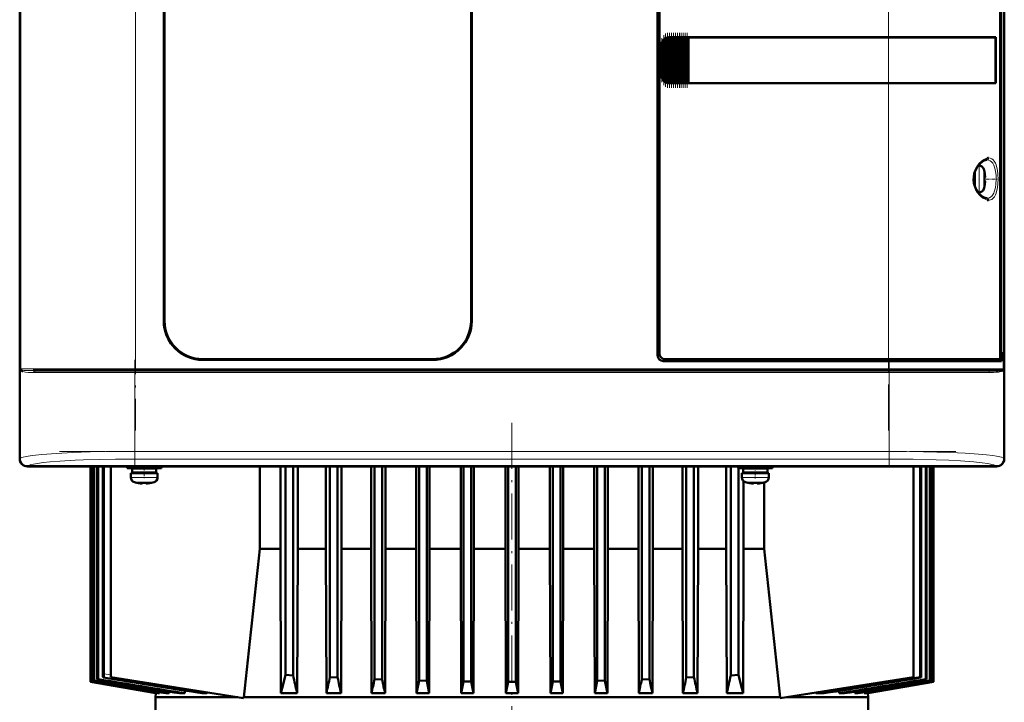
# Model space of a CAD drawing. Extents: x -1438 to 1837, y -1771 to 755.
# Tile 64 of 95: x -152 to 105, y 416 to 594. Entities that reach past the tile are written whole.
import ezdxf

# ---------------------------------------------------------------- set-up
doc = ezdxf.new("R2010")
doc.units = 0
doc.linetypes.add('DASHDOT', pattern=[18.5, 12, -3, 0.5, -3])

msp = doc.modelspace()

# ---------------------------------------------------------------- linework, layer by layer
at = {"color": 7, "lineweight": 50}
for p, q in [((-151.68, 687.28), (-151.68, 479.32)), ((105.26, 479.32), (105.26, 687.28)), ((-151.71, 587.5), (-151.71, 675.1)), ((105.29, 675.1), (105.29, 587.5)), ((14.79, 506.3), (14.79, 660.3)), ((15.29, 659.8), (15.29, 506.8)), ((104.25, 506.27), (104.25, 660.33)), ((104.37, 659.46), (104.37, 507.13)), ((-114.11, 515.3), (-114.11, 651.3)), ((-113.91, 651.3), (-113.91, 515.3)), ((-33.91, 515.3), (-33.91, 651.3)), ((-33.71, 651.3), (-33.71, 515.3)), ((16.3, 588.56), (16.46, 588.73)), ((16.67, 577.67), (16.67, 588.92)), ((16.81, 589), (16.97, 589.09)), ((17.18, 577.41), (17.18, 589.19)), ((17.32, 589.23), (17.48, 589.26)), ((17.69, 589.29), (17.83, 589.3)), ((17.69, 577.3), (17.69, 589.29)), ((17.86, 589.3), (17.8, 589.3)), ((17.86, 589.3), (17.83, 589.3)), ((17.86, 589.3), (17.99, 589.3)), ((18.2, 589.3), (17.99, 589.3)), ((18.2, 577.3), (18.2, 589.3)), ((18.34, 589.3), (18.2, 589.3)), ((18.34, 589.3), (18.42, 589.3)), ((18.42, 589.3), (18.5, 589.3)), ((18.71, 589.3), (18.5, 589.3)), ((18.71, 577.3), (18.71, 589.3)), ((18.85, 589.3), (18.71, 589.3)), ((18.85, 589.3), (18.93, 589.3)), ((18.93, 589.3), (19.01, 589.3)), ((19.22, 589.3), (19.01, 589.3)), ((19.22, 577.3), (19.22, 589.3)), ((19.36, 589.3), (19.22, 589.3)), ((19.36, 589.3), (19.44, 589.3)), ((19.44, 589.3), (19.52, 589.3)), ((19.73, 589.3), (19.52, 589.3)), ((19.73, 577.3), (19.73, 589.3)), ((19.87, 589.3), (19.73, 589.3)), ((19.87, 589.3), (19.95, 589.3)), ((19.95, 589.3), (20.03, 589.3)), ((20.24, 589.3), (20.03, 589.3)), ((20.24, 577.3), (20.24, 589.3)), ((20.38, 589.3), (20.24, 589.3)), ((20.38, 589.3), (20.46, 589.3)), ((20.46, 589.3), (20.54, 589.3)), ((20.75, 589.3), (20.54, 589.3)), ((20.75, 577.3), (20.75, 589.3)), ((20.89, 589.3), (20.75, 589.3)), ((20.89, 589.3), (20.97, 589.3)), ((20.97, 589.3), (21.05, 589.3)), ((21.26, 589.3), (21.05, 589.3)), ((21.26, 577.3), (21.26, 589.3)), ((21.4, 589.3), (21.26, 589.3)), ((21.4, 589.3), (21.48, 589.3)), ((21.48, 589.3), (21.56, 589.3)), ((21.77, 589.3), (21.56, 589.3)), ((21.77, 577.3), (21.77, 589.3)), ((21.91, 589.3), (21.77, 589.3)), ((21.91, 589.3), (21.99, 589.3)), ((21.99, 589.3), (22.07, 589.3)), ((22.28, 589.3), (22.07, 589.3)), ((22.28, 577.3), (22.28, 589.3)), ((22.42, 589.3), (22.28, 589.3)), ((22.42, 589.3), (22.49, 589.3)), ((22.49, 589.3), (22.58, 589.3)), ((22.75, 589.3), (22.58, 589.3)), ((22.75, 589.3), (22.75, 577.3)), ((22.79, 589.3), (22.75, 589.3)), ((22.79, 589.3), (75.08, 589.3)), ((22.82, 589.27), (22.79, 589.3)), ((22.82, 589.27), (75.08, 589.27)), ((22.82, 577.32), (22.82, 589.27)), ((22.82, 589.27), (75.08, 589.27)), ((103.06, 589.3), (75.08, 589.3)), ((76.83, 589.27), (75.13, 589.27)), ((77.76, 589.27), (77.17, 589.27)), ((77.83, 589.27), (77.76, 589.27)), ((80.81, 589.27), (80.74, 589.27)), ((86.59, 589.27), (80.81, 589.27)), ((103.06, 589.3), (102.75, 589.23)), ((103.01, 577.37), (103.01, 589.23)), ((103.06, 589.3), (103.06, 577.3)), ((-151.68, 587.5), (-151.71, 587.5)), ((-151.7, 583.1), (-151.7, 587.5)), ((15.79, 579.3), (15.79, 587.3)), ((16.16, 578.21), (16.16, 588.39)), ((105.29, 587.5), (105.26, 587.5)), ((105.29, 587.5), (105.29, 583.1)), ((-151.71, 491.5), (-151.71, 583.1)), ((-151.71, 583.1), (-151.68, 583.1)), ((105.26, 583.1), (105.29, 583.1)), ((105.29, 583.1), (105.29, 491.5)), ((16.46, 577.87), (16.3, 578.04)), ((16.97, 577.51), (16.81, 577.59)), ((17.48, 577.34), (17.32, 577.37)), ((17.83, 577.3), (17.69, 577.3)), ((17.86, 577.3), (17.8, 577.3)), ((17.83, 577.3), (17.86, 577.3)), ((17.86, 577.3), (17.99, 577.3)), ((18.2, 577.3), (17.99, 577.3)), ((18.34, 577.3), (18.2, 577.3)), ((18.34, 577.3), (18.42, 577.3)), ((18.42, 577.3), (18.5, 577.3)), ((18.71, 577.3), (18.5, 577.3)), ((18.85, 577.3), (18.71, 577.3)), ((18.85, 577.3), (18.93, 577.3)), ((18.93, 577.3), (19.01, 577.3)), ((19.22, 577.3), (19.01, 577.3)), ((19.36, 577.3), (19.22, 577.3)), ((19.36, 577.3), (19.44, 577.3)), ((19.44, 577.3), (19.52, 577.3)), ((19.73, 577.3), (19.52, 577.3)), ((19.87, 577.3), (19.73, 577.3)), ((19.87, 577.3), (19.95, 577.3)), ((19.95, 577.3), (20.03, 577.3)), ((20.24, 577.3), (20.03, 577.3)), ((20.38, 577.3), (20.24, 577.3)), ((20.38, 577.3), (20.46, 577.3)), ((20.46, 577.3), (20.54, 577.3)), ((20.75, 577.3), (20.54, 577.3)), ((20.89, 577.3), (20.75, 577.3)), ((20.89, 577.3), (20.97, 577.3)), ((20.97, 577.3), (21.05, 577.3)), ((21.26, 577.3), (21.05, 577.3)), ((21.4, 577.3), (21.26, 577.3)), ((21.4, 577.3), (21.48, 577.3)), ((21.48, 577.3), (21.56, 577.3)), ((21.77, 577.3), (21.56, 577.3)), ((21.91, 577.3), (21.77, 577.3)), ((21.91, 577.3), (21.99, 577.3)), ((21.99, 577.3), (22.07, 577.3)), ((22.28, 577.3), (22.07, 577.3)), ((22.42, 577.3), (22.28, 577.3)), ((22.42, 577.3), (22.49, 577.3)), ((22.49, 577.3), (22.58, 577.3)), ((22.75, 577.3), (22.58, 577.3)), ((22.75, 577.3), (22.79, 577.3)), ((22.79, 577.3), (22.82, 577.32)), ((75.08, 577.3), (22.79, 577.3)), ((22.82, 577.32), (75.08, 577.32)), ((103.06, 577.3), (75.08, 577.3)), ((77.58, 577.32), (77.76, 577.32)), ((80.51, 577.32), (80.81, 577.32)), ((80.81, 577.32), (81.54, 577.32)), ((83.7, 577.32), (86.59, 577.33)), ((86.59, 577.33), (86.91, 577.33)), ((103.06, 577.3), (102.75, 577.36)), ((98.48, 555.8), (98.69, 555.8)), ((97.46, 552.3), (97.46, 553.76)), ((97.56, 554.09), (97.56, 552.3)), ((100.09, 554.22), (100.1, 554.23)), ((100.24, 552.8), (100.09, 552.8)), ((97.46, 552.3), (97.46, 550.84)), ((97.56, 550.51), (97.56, 552.3)), ((100.24, 551.8), (100.09, 551.8)), ((100.1, 550.37), (100.09, 550.38)), ((98.69, 548.8), (98.48, 548.8)), ((104.25, 507.13), (104.37, 507.13)), ((104.57, 507.1), (104.25, 507.1)), ((104.37, 507.13), (104.57, 507.1)), ((104.57, 504.8), (104.57, 507.1)), ((-103.91, 505.3), (-43.91, 505.3)), ((-43.91, 505.1), (-103.91, 505.1)), ((75.08, 504.8), (16.29, 504.8)), ((16.79, 505.3), (75.08, 505.3)), ((104.01, 505.3), (75.08, 505.3)), ((75.08, 504.8), (104.57, 504.8)), ((104.01, 505.3), (104.26, 505.3)), ((104.09, 505.34), (104.26, 505.3)), ((104.26, 505.3), (104.26, 504.8)), ((-151.3, 502.32), (-151.32, 502.36)), ((-151.27, 502.3), (-151.3, 502.32)), ((-148.17, 502.3), (-141.59, 502.3)), ((-131.08, 502.3), (-142.45, 502.3)), ((-141.59, 502.3), (-121.5, 502.3)), ((-121.5, 502.3), (75.08, 502.3)), ((75.08, 502.3), (101.75, 502.3)), ((104.85, 502.3), (104.84, 502.29)), ((104.88, 502.33), (104.85, 502.3)), ((104.91, 502.32), (104.85, 502.3)), ((104.91, 502.36), (104.88, 502.33)), ((104.88, 502.33), (104.88, 502.33)), ((104.91, 502.55), (104.96, 502.58)), ((104.91, 502.55), (104.95, 502.58)), ((-151.68, 491.5), (-151.71, 491.5)), ((-151.7, 487.1), (-151.7, 491.5)), ((105.29, 491.5), (105.26, 491.5)), ((105.29, 491.5), (105.29, 487.1)), ((-151.71, 479.3), (-151.71, 487.1)), ((-151.71, 487.1), (-151.68, 487.1)), ((105.26, 487.1), (105.29, 487.1)), ((105.29, 487.1), (105.29, 479.3)), ((-136.91, 477.3), (-149.71, 477.3)), ((103.27, 477.33), (-149.69, 477.33)), ((-136.91, 477.33), (-136.91, 477.3)), ((-132.51, 477.3), (-136.91, 477.3)), ((-133.22, 477.3), (-133.22, 421.1)), ((-133.22, 421.1), (-133.22, 477.3)), ((-133.04, 421.16), (-133.04, 477.3)), ((-132.97, 421.19), (-132.97, 477.3)), ((-132.51, 477.3), (-132.51, 477.33)), ((-19.91, 477.3), (-132.51, 477.3)), ((-132.45, 421.36), (-132.45, 477.3)), ((-132.31, 421.41), (-132.31, 477.3)), ((-131.45, 421.7), (-131.45, 477.3)), ((-131.23, 421.77), (-131.23, 477.3)), ((-130.02, 423.26), (-130.02, 477.3)), ((-129.73, 423.21), (-129.73, 477.3)), ((-127.95, 477.3), (-127.95, 422.3)), ((-123.7, 477.3), (-123.7, 476.87)), ((-119.2, 476.87), (-123.7, 476.87)), ((-122.7, 475.57), (-122.7, 474.44)), ((-122.7, 475.57), (-119.2, 475.57)), ((-119.2, 476.77), (-122.35, 476.77)), ((-122.35, 476.77), (-122.35, 475.67)), ((-119.2, 475.67), (-122.35, 475.67)), ((-121.2, 476.77), (-121.2, 476.87)), ((-121.2, 475.57), (-121.2, 475.67)), ((-119.2, 476.87), (-114.7, 476.87)), ((-119.2, 476.77), (-116.05, 476.77)), ((-119.2, 475.67), (-116.05, 475.67)), ((-115.7, 475.57), (-119.2, 475.57)), ((-117.2, 476.77), (-117.2, 476.87)), ((-117.2, 475.57), (-117.2, 475.67)), ((-116.05, 476.77), (-116.05, 475.67)), ((-115.7, 474.44), (-115.7, 475.57)), ((-114.7, 476.87), (-114.7, 477.3)), ((-89, 455.8), (-89, 477.3)), ((-83.67, 455.8), (-83.67, 477.3)), ((-82.34, 477.3), (-82.34, 422.89)), ((-80.34, 477.3), (-80.34, 422.77)), ((-79.14, 455.8), (-79.14, 477.3)), ((-71.79, 455.8), (-71.79, 477.3)), ((-70.72, 477.3), (-70.72, 422.27)), ((-68.72, 477.3), (-68.72, 422.18)), ((-67.72, 455.8), (-67.72, 477.3)), ((-60, 477.3), (-60, 455.8)), ((-59.09, 477.3), (-59.09, 421.77)), ((-57.09, 477.3), (-57.09, 421.7)), ((-56.24, 477.3), (-56.24, 455.8)), ((-48.26, 455.8), (-48.26, 477.3)), ((-47.47, 477.3), (-47.47, 421.41)), ((-45.47, 477.3), (-45.47, 421.36)), ((-44.7, 477.3), (-44.7, 455.8)), ((-36.57, 477.3), (-36.57, 455.8)), ((-35.84, 477.3), (-35.84, 421.19)), ((-33.84, 477.3), (-33.84, 421.16)), ((-33.13, 455.8), (-33.13, 477.3)), ((-24.92, 455.8), (-24.92, 477.3)), ((-24.22, 477.3), (-24.22, 421.1)), ((-22.22, 477.3), (-22.22, 421.1)), ((-21.52, 455.8), (-21.52, 477.3)), ((-19.91, 477.33), (-19.91, 477.3)), ((-15.51, 477.3), (-19.91, 477.3)), ((-15.51, 477.3), (-15.51, 477.33)), ((93.09, 477.3), (-15.51, 477.3)), ((-13.3, 477.3), (-13.3, 455.8)), ((-12.59, 477.3), (-12.59, 421.16)), ((-10.59, 477.3), (-10.59, 421.19)), ((-9.87, 477.3), (-9.87, 455.8)), ((-1.73, 455.8), (-1.73, 477.3)), ((-0.97, 477.3), (-0.97, 421.36)), ((1.03, 477.3), (1.03, 421.41)), ((1.82, 477.3), (1.82, 455.8)), ((9.8, 455.8), (9.8, 477.3)), ((10.66, 477.3), (10.66, 421.7)), ((12.66, 477.3), (12.66, 421.77)), ((13.56, 477.3), (13.56, 455.8)), ((21.28, 455.8), (21.28, 477.3)), ((22.28, 477.3), (22.28, 422.18)), ((24.28, 477.3), (24.28, 422.27)), ((25.36, 455.8), (25.36, 477.3)), ((32.71, 455.8), (32.71, 477.3)), ((33.91, 477.3), (33.91, 422.77)), ((35.8, 476.87), (35.8, 477.3)), ((35.8, 476.87), (40.3, 476.87)), ((35.91, 476.87), (35.91, 422.89)), ((36.8, 475.57), (40.3, 475.57)), ((36.8, 474.44), (36.8, 475.57)), ((40.3, 476.77), (37.15, 476.77)), ((37.15, 475.67), (37.15, 476.77)), ((37.15, 475.67), (40.3, 475.67)), ((37.23, 476.87), (37.23, 476.77)), ((37.23, 475.67), (37.23, 475.57)), ((38.3, 476.87), (38.3, 476.77)), ((38.3, 475.67), (38.3, 475.57)), ((44.8, 476.87), (40.3, 476.87)), ((43.45, 476.77), (40.3, 476.77)), ((43.45, 475.67), (40.3, 475.67)), ((40.3, 475.57), (43.8, 475.57)), ((42.3, 476.87), (42.3, 476.77)), ((42.3, 475.67), (42.3, 475.57)), ((42.57, 476.87), (42.57, 476.77)), ((42.57, 475.67), (42.57, 475.57)), ((43.45, 475.67), (43.45, 476.77)), ((43.8, 475.57), (43.8, 474.44)), ((44.8, 477.3), (44.8, 476.87)), ((81.56, 477.3), (81.56, 422.3)), ((83.29, 477.3), (83.29, 422.27)), ((83.58, 477.3), (83.58, 422.18)), ((84.8, 477.3), (84.8, 421.77)), ((85.01, 477.3), (85.01, 421.7)), ((85.88, 477.3), (85.88, 421.41)), ((86.02, 477.3), (86.02, 421.36)), ((86.54, 477.3), (86.54, 421.19)), ((86.61, 477.3), (86.61, 421.16)), ((86.78, 477.3), (86.78, 421.1)), ((86.78, 477.3), (86.78, 421.1)), ((93.09, 477.33), (93.09, 477.3)), ((97.49, 477.3), (93.09, 477.3)), ((97.49, 477.3), (97.49, 477.33)), ((103.29, 477.3), (97.49, 477.3)), ((-121.13, 473.04), (-121.13, 473.03)), ((-119.7, 472.89), (-119.7, 473.04)), ((-118.7, 472.89), (-118.7, 473.04)), ((-117.27, 473.03), (-117.28, 473.04)), ((37.23, 473.47), (37.23, 455.8)), ((38.37, 473.03), (38.37, 473.04)), ((39.8, 472.89), (39.8, 473.04)), ((40.8, 472.89), (40.8, 473.04)), ((42.22, 473.04), (42.22, 473.03)), ((42.57, 473.11), (42.57, 455.8)), ((-89, 455.8), (-83.67, 455.8)), ((-83.67, 455.8), (-83.53, 418.09)), ((-79.14, 455.8), (-79.27, 418.09)), ((-79.14, 455.8), (-71.79, 455.8)), ((-71.79, 455.8), (-71.67, 418.09)), ((-67.72, 455.8), (-67.83, 418.09)), ((-67.72, 455.8), (-60, 455.8)), ((-60, 455.8), (-59.88, 418.09)), ((-56.24, 455.8), (-56.34, 418.09)), ((-48.26, 455.8), (-56.24, 455.8)), ((-48.26, 455.8), (-48.15, 418.09)), ((-44.7, 455.8), (-44.81, 418.09)), ((-36.57, 455.8), (-44.7, 455.8)), ((-36.57, 455.8), (-36.46, 418.09)), ((-33.13, 455.8), (-33.23, 418.09)), ((-24.92, 455.8), (-33.13, 455.8)), ((-24.92, 455.8), (-24.81, 418.09)), ((-21.52, 455.8), (-21.62, 418.09)), ((-21.52, 455.8), (-13.3, 455.8)), ((-13.3, 455.8), (-13.2, 418.09)), ((-9.87, 455.8), (-9.97, 418.09)), ((-9.87, 455.8), (-1.73, 455.8)), ((-1.73, 455.8), (-1.63, 418.09)), ((1.82, 455.8), (1.72, 418.09)), ((1.82, 455.8), (9.8, 455.8)), ((9.8, 455.8), (9.91, 418.09)), ((13.56, 455.8), (13.45, 418.09)), ((13.56, 455.8), (19.93, 455.8)), ((19.93, 455.8), (21.28, 455.8)), ((21.28, 455.8), (21.4, 418.09)), ((25.36, 455.8), (25.23, 418.09)), ((32.71, 455.8), (25.36, 455.8)), ((32.71, 455.8), (32.83, 418.09)), ((37.23, 455.8), (37.09, 418.09)), ((42.57, 455.8), (37.23, 455.8)), ((-131.23, 421.77), (-131.45, 421.7)), ((-129.88, 422.22), (-129.87, 422.22)), ((-129.87, 422.22), (-129.86, 422.23)), ((-93.25, 416.8), (-127.95, 422.3)), ((-80.34, 422.77), (-82.34, 422.89)), ((-68.72, 422.18), (-70.72, 422.27)), ((-57.09, 421.7), (-59.09, 421.77)), ((12.66, 421.77), (10.66, 421.7)), ((24.28, 422.27), (22.28, 422.18)), ((35.91, 422.89), (33.91, 422.77)), ((46.81, 416.79), (81.56, 422.3)), ((83.29, 422.27), (83.58, 422.18)), ((84.8, 421.77), (85.01, 421.7)), ((-133.22, 421.1), (-116.12, 418.09)), ((-133.22, 421.1), (-133.22, 421.1)), ((-116.14, 418.09), (-133.22, 421.1)), ((-132.97, 421.19), (-133.04, 421.16)), ((-133.04, 421.16), (-115.6, 418.09)), ((-132.31, 421.41), (-132.45, 421.36)), ((-45.47, 421.36), (-47.47, 421.41)), ((-45.47, 421.36), (-44.81, 418.09)), ((-35.84, 421.19), (-36.46, 418.09)), ((-33.84, 421.16), (-35.84, 421.19)), ((-33.84, 421.16), (-33.23, 418.09)), ((-24.22, 421.1), (-24.81, 418.09)), ((-24.22, 421.1), (-22.22, 421.1)), ((-22.22, 421.1), (-21.62, 418.09)), ((-12.59, 421.16), (-13.2, 418.09)), ((-12.59, 421.16), (-10.59, 421.19)), ((-10.59, 421.19), (-9.97, 418.09)), ((-0.97, 421.36), (-1.63, 418.09)), ((-0.97, 421.36), (1.03, 421.41)), ((69.16, 418.09), (86.61, 421.16)), ((69.69, 418.09), (86.78, 421.1)), ((69.7, 418.09), (86.78, 421.1)), ((85.88, 421.41), (86.02, 421.36)), ((86.54, 421.19), (86.61, 421.16)), ((86.78, 421.1), (86.78, 421.1)), ((-116.14, 418.09), (-116.22, 417.05)), ((-116.22, 417.05), (-94.81, 417.05)), ((-116.22, 413.3), (-116.22, 417.05)), ((-116.14, 418.09), (-116.12, 418.09)), ((-116.12, 418.18), (-116.12, 418.09)), ((-115.6, 418.09), (-115.19, 418.09)), ((-115.17, 418.36), (-115.19, 418.09)), ((-113.59, 418.09), (-112.73, 418.09)), ((-112.69, 418.54), (-112.73, 418.09)), ((-110.03, 418.09), (-108.6, 418.09)), ((-108.54, 418.78), (-108.6, 418.09)), ((-104.18, 418.09), (-104.13, 418.09)), ((-104.13, 418.09), (-103.06, 418.09)), ((-93.25, 417.05), (21.37, 417.05)), ((-93.25, 416.8), (-93.25, 417.05)), ((-83.53, 418.09), (-79.27, 418.09)), ((-71.67, 418.09), (-67.83, 418.09)), ((-56.34, 418.09), (-59.88, 418.09)), ((-44.81, 418.09), (-48.15, 418.09)), ((-33.23, 418.09), (-36.46, 418.09)), ((-24.81, 418.09), (-21.62, 418.09)), ((-13.2, 418.09), (-9.97, 418.09)), ((-1.63, 418.09), (1.72, 418.09)), ((9.91, 418.09), (13.45, 418.09)), ((21.37, 417.05), (46.81, 417.05)), ((25.23, 418.09), (21.4, 418.09)), ((37.09, 418.09), (32.83, 418.09)), ((46.81, 417.05), (46.81, 416.79)), ((69.78, 417.05), (48.41, 417.05)), ((56.05, 418.26), (56.07, 418.09)), ((58.29, 418.09), (56.07, 418.09)), ((62.11, 418.7), (62.16, 418.09)), ((63.6, 418.09), (62.16, 418.09)), ((66.26, 418.54), (66.29, 418.09)), ((67.16, 418.09), (66.29, 418.09)), ((68.73, 418.36), (68.75, 418.09)), ((69.16, 418.09), (68.75, 418.09)), ((69.68, 418.18), (69.69, 418.09)), ((69.7, 418.09), (69.69, 418.09)), ((69.7, 418.09), (69.78, 417.05)), ((69.78, 413.3), (69.78, 417.05))]:
    msp.add_line(p, q, dxfattribs=at)
at = {"color": 7, "linetype": 'DASHDOT', "lineweight": 18}
for p, q in [((-121.5, 679.9), (-121.5, 486.7)), ((75.08, 486.7), (75.08, 679.9)), ((-121.67, 505.14), (-121.67, 477.06)), ((75.25, 505.14), (75.25, 477.07)), ((-141.36, 501.8), (94.94, 501.8)), ((-141.15, 502.8), (94.74, 502.8)), ((-23.22, 488.7), (-23.22, 351.9)), ((-141.36, 481.23), (94.94, 481.23))]:
    msp.add_line(p, q, dxfattribs=at)
at = {"color": 7, "lineweight": 18}
for p, q in [((-151.42, 502.8), (-151.42, 663.8)), ((-121.5, 663.8), (-121.5, 502.8)), ((105, 502.8), (105, 663.8)), ((75.08, 589.3), (75.08, 661.3)), ((16.3, 588.56), (16.3, 578.04)), ((16.46, 577.87), (16.46, 588.73)), ((16.81, 577.59), (16.81, 589)), ((16.97, 589.09), (16.97, 577.51)), ((17.32, 577.37), (17.32, 589.23)), ((17.48, 589.26), (17.48, 577.34)), ((17.83, 589.3), (17.83, 577.3)), ((17.99, 577.3), (17.99, 589.3)), ((18.34, 589.3), (18.34, 577.3)), ((18.5, 589.3), (18.5, 577.3)), ((18.85, 589.3), (18.85, 577.3)), ((19.01, 589.3), (19.01, 577.3)), ((19.36, 589.3), (19.36, 577.3)), ((19.52, 589.3), (19.52, 577.3)), ((19.87, 589.3), (19.87, 577.3)), ((20.03, 577.3), (20.03, 589.3)), ((20.38, 589.3), (20.38, 577.3)), ((20.54, 589.3), (20.54, 577.3)), ((20.89, 589.3), (20.89, 577.3)), ((21.05, 589.3), (21.05, 577.3)), ((21.4, 589.3), (21.4, 577.3)), ((21.56, 577.3), (21.56, 589.3)), ((21.91, 589.3), (21.91, 577.3)), ((22.07, 589.3), (22.07, 577.3)), ((22.42, 577.3), (22.42, 589.3)), ((22.58, 589.3), (22.58, 577.3)), ((75.08, 589.27), (75.08, 589.3)), ((75.08, 589.27), (75.08, 577.32)), ((15.79, 587.3), (15.84, 587.3)), ((15.84, 587.3), (15.84, 579.3)), ((16.01, 578.5), (16.01, 588.09)), ((15.84, 579.3), (15.79, 579.3)), ((75.08, 577.3), (75.08, 577.32)), ((75.08, 505.3), (75.08, 577.3)), ((98.69, 555.8), (98.69, 552.33)), ((99.94, 554.87), (99.94, 552.32)), ((98.69, 552.33), (98.69, 552.3)), ((98.69, 548.8), (98.69, 552.3)), ((99.94, 552.32), (99.94, 552.3)), ((99.94, 552.3), (99.94, 549.73)), ((75.08, 504.8), (75.08, 505.3)), ((75.08, 502.8), (75.08, 504.8)), ((-151.6, 502.8), (-151.6, 479.4)), ((-151.6, 502.8), (-151.42, 502.8)), ((-141.93, 502.8), (-151.42, 502.8)), ((-151.39, 502.61), (-151.37, 502.58)), ((-147.73, 501.8), (-142.11, 501.8)), ((-142.11, 501.8), (-121.67, 501.8)), ((-121.5, 502.8), (-141.93, 502.8)), ((-121.67, 501.8), (-121.67, 502.3)), ((-121.67, 481.23), (-121.67, 501.8)), ((75.25, 501.8), (-121.67, 501.8)), ((-121.5, 502.8), (75.08, 502.8)), ((-121.5, 502.3), (-121.5, 502.8)), ((105, 502.8), (75.08, 502.8)), ((75.08, 502.8), (75.08, 502.3)), ((75.25, 501.8), (75.25, 502.3)), ((75.25, 501.8), (101.31, 501.8)), ((75.25, 501.8), (75.25, 481.23)), ((105, 502.8), (105.18, 502.8)), ((105.18, 479.4), (105.18, 502.8)), ((-121.67, 481.23), (75.25, 481.23)), ((-121.67, 479.23), (-121.67, 481.23)), ((75.25, 481.23), (75.25, 479.23)), ((-151.68, 479.32), (-151.6, 479.4)), ((75.25, 479.23), (-121.67, 479.23)), ((105.18, 479.4), (105.26, 479.32)), ((-149.6, 477.41), (-149.69, 477.33)), ((103.27, 477.33), (103.18, 477.41)), ((-119.24, 474.44), (-122.7, 474.44)), ((-121.78, 473.2), (-119.23, 473.2)), ((-119.24, 474.44), (-119.2, 474.44)), ((-119.23, 473.2), (-119.2, 473.2)), ((-119.2, 474.44), (-115.7, 474.44)), ((-119.2, 473.2), (-116.63, 473.2)), ((40.3, 474.44), (36.8, 474.44)), ((40.3, 473.2), (37.72, 473.2)), ((40.33, 474.44), (40.3, 474.44)), ((40.32, 473.2), (40.3, 473.2)), ((42.87, 473.2), (40.32, 473.2)), ((43.8, 474.44), (40.33, 474.44)), ((-129.73, 423.21), (-127.95, 422.93))]:
    msp.add_line(p, q, dxfattribs=at)
at = {"color": 7, "linetype": 'DASHDOT', "lineweight": 18, "ltscale": 0.287631}
msp.add_line((15.94, 577.55), (15.94, 589.05), dxfattribs=at)
at = {"color": 7, "linetype": 'DASHDOT', "lineweight": 18, "ltscale": 0.325664}
msp.add_line((16.38, 576.78), (16.38, 589.81), dxfattribs=at)
at = {"color": 7, "linetype": 'DASHDOT', "lineweight": 18, "ltscale": 0.347389}
msp.add_line((16.89, 576.35), (16.89, 590.25), dxfattribs=at)
at = {"color": 7, "linetype": 'DASHDOT', "lineweight": 18, "ltscale": 0.357764}
msp.add_line((17.4, 576.14), (17.4, 590.45), dxfattribs=at)
at = {"color": 7, "linetype": 'DASHDOT', "lineweight": 18, "ltscale": 0.359999}
for p, q in [((17.91, 576.1), (17.91, 590.5)), ((18.42, 576.1), (18.42, 590.5)), ((18.93, 576.1), (18.93, 590.5)), ((19.44, 576.1), (19.44, 590.5)), ((19.95, 576.1), (19.95, 590.5)), ((20.47, 576.1), (20.47, 590.5)), ((20.98, 576.1), (20.98, 590.5)), ((21.49, 576.1), (21.49, 590.5)), ((22, 576.1), (22, 590.5)), ((22.5, 576.1), (22.5, 590.5))]:
    msp.add_line(p, q, dxfattribs=at)
at = {"color": 7, "linetype": 'DASHDOT', "lineweight": 18, "ltscale": 0.00094223}
msp.add_line((100.24, 553.3), (100.27, 553.3), dxfattribs=at)
at = {"color": 7, "linetype": 'DASHDOT', "lineweight": 18, "ltscale": 0.008935}
msp.add_line((97.23, 552.3), (97.59, 552.3), dxfattribs=at)
at = {"color": 7, "linetype": 'DASHDOT', "lineweight": 18, "ltscale": 0.006442}
msp.add_line((98.71, 552.3), (98.45, 552.3), dxfattribs=at)
at = {"color": 7, "linetype": 'DASHDOT', "lineweight": 18, "ltscale": 0.000793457}
msp.add_line((100.24, 551.3), (100.27, 551.3), dxfattribs=at)
at = {"color": 7, "linetype": 'DASHDOT', "lineweight": 18, "ltscale": 0.072147}
msp.add_line((100.53, 552.3), (103.41, 552.3), dxfattribs=at)
at = {"color": 7, "linetype": 'DASHDOT', "lineweight": 18, "ltscale": 0.072885}
msp.add_line((-119.2, 477.11), (-119.2, 474.2), dxfattribs=at)
at = {"color": 7, "linetype": 'DASHDOT', "lineweight": 18, "ltscale": 0.085704}
msp.add_line((40.3, 477.58), (40.3, 474.16), dxfattribs=at)
at = {"color": 7, "linetype": 'DASHDOT', "lineweight": 18, "ltscale": 0.000926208}
msp.add_line((-120.2, 472.89), (-120.2, 472.86), dxfattribs=at)
at = {"color": 7, "linetype": 'DASHDOT', "lineweight": 18, "ltscale": 0.000743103}
msp.add_line((-118.2, 472.86), (-118.2, 472.89), dxfattribs=at)
at = {"color": 7, "linetype": 'DASHDOT', "lineweight": 18, "ltscale": 0.000761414}
msp.add_line((39.3, 472.89), (39.3, 472.86), dxfattribs=at)
at = {"color": 7, "linetype": 'DASHDOT', "lineweight": 18, "ltscale": 0.000958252}
msp.add_line((41.3, 472.89), (41.3, 472.86), dxfattribs=at)
at = {"color": 7, "lineweight": 50}
for points in [[(103.01, 589.23), (98.42, 589.26), (75.08, 589.27)], [(75.08, 577.32), (97.51, 577.34), (103.01, 577.37)], [(100.85, 557.77), (101.1, 557.8), (101.2, 557.8)], [(98.41, 548.88), (97.96, 549.6), (97.59, 550.42), (97.38, 551.18), (97.27, 552.1), (97.3, 552.9), (97.45, 553.73), (97.75, 554.58), (98.22, 555.43), (98.41, 555.71)], [(98.41, 555.71), (98.97, 556.36), (99.53, 556.83), (100.07, 557.14), (100.52, 557.28), (100.77, 557.3)], [(100.24, 553.3), (100.26, 552.97), (100.26, 552.85), (100.25, 552.81), (100.25, 552.8), (100.25, 552.8), (100.24, 552.8), (100.24, 552.8)], [(100.26, 553.01), (100.26, 552.83), (100.25, 552.81), (100.25, 552.8), (100.25, 552.8), (100.24, 552.8), (100.24, 552.8)], [(100.26, 551.58), (100.26, 551.73), (100.25, 551.78), (100.25, 551.79), (100.25, 551.8), (100.24, 551.8), (100.24, 551.8)], [(100.24, 551.3), (100.26, 551.49), (100.26, 551.73), (100.25, 551.78), (100.25, 551.79), (100.25, 551.8), (100.24, 551.8), (100.24, 551.8)], [(100.77, 547.3), (100.33, 547.37), (99.86, 547.57), (99.3, 547.94), (98.74, 548.47), (98.41, 548.88)], [(101.2, 546.8), (100.88, 546.82), (100.85, 546.83)], [(-103.91, 505.1), (-105.08, 505.17), (-106.23, 505.37), (-107.35, 505.71), (-108.43, 506.17), (-109, 506.47), (-109.55, 506.81), (-110.25, 507.31), (-110.9, 507.87), (-111.5, 508.49), (-112.23, 509.41), (-112.85, 510.41), (-113.35, 511.47), (-113.73, 512.59), (-113.94, 513.48), (-114.07, 514.38), (-114.11, 515.3)], [(-33.71, 515.3), (-33.78, 514.13), (-33.98, 512.98), (-34.32, 511.86), (-34.78, 510.78), (-35.08, 510.21), (-35.42, 509.66), (-35.92, 508.96), (-36.48, 508.31), (-37.1, 507.71), (-38.02, 506.98), (-39.02, 506.36), (-40.08, 505.85), (-41.2, 505.47), (-42.09, 505.27), (-43, 505.14), (-43.91, 505.1)], [(104.01, 505.3), (104.05, 505.31), (104.08, 505.34), (104.13, 505.42), (104.21, 505.73), (104.25, 506.27)], [(101.75, 502.3), (102.82, 502.31), (103.7, 502.34), (104.37, 502.4), (104.77, 502.49), (104.91, 502.55)], [(-120.2, 472.89), (-119.87, 472.87), (-119.76, 472.87), (-119.72, 472.88), (-119.71, 472.88), (-119.71, 472.89), (-119.7, 472.89), (-119.7, 472.89)], [(-118.66, 472.87), (-118.69, 472.88), (-118.7, 472.88), (-118.7, 472.89), (-118.7, 472.89)], [(-118.2, 472.89), (-118.4, 472.87), (-118.64, 472.87), (-118.69, 472.88), (-118.7, 472.88), (-118.7, 472.89), (-118.7, 472.89), (-118.7, 472.89)], [(39.3, 472.89), (39.49, 472.87), (39.73, 472.87), (39.78, 472.88), (39.79, 472.88), (39.79, 472.89), (39.8, 472.89), (39.8, 472.89)], [(40.85, 472.87), (40.81, 472.88), (40.8, 472.88), (40.8, 472.89), (40.8, 472.89), (40.8, 472.89)], [(41.3, 472.89), (40.97, 472.87), (40.85, 472.87), (40.81, 472.88), (40.8, 472.88), (40.8, 472.89), (40.8, 472.89), (40.8, 472.89)], [(-130.02, 423.26), (-129.98, 422.53), (-129.93, 422.3), (-129.9, 422.24), (-129.88, 422.23), (-129.88, 422.22)], [(-129.73, 423.21), (-129.76, 422.57), (-129.8, 422.34), (-129.84, 422.24), (-129.86, 422.23), (-129.86, 422.23)], [(-82.34, 422.89), (-82.95, 420.35), (-83.53, 418.09)], [(35.91, 422.89), (36.51, 420.35), (37.09, 418.09)], [(56.07, 418.09), (69.55, 420.12), (83.29, 422.27)], [(-102.69, 418.3), (-102.87, 418.14), (-103.06, 418.09)]]:
    msp.add_lwpolyline(points, dxfattribs=at)
at = {"color": 7, "lineweight": 18}
for points in [[(98.75, 556.44), (99.3, 556.97), (99.93, 557.41), (100.5, 557.67), (100.85, 557.77)], [(101.2, 557.8), (101.62, 557.75), (102.01, 557.59), (102.37, 557.32), (102.68, 556.94), (102.97, 556.43)], [(98.75, 548.16), (98.3, 548.72), (97.92, 549.31), (97.71, 549.72), (97.39, 550.56), (97.19, 551.43), (97.13, 552.3), (97.19, 553.18), (97.33, 553.83), (97.54, 554.47), (97.93, 555.3), (98.18, 555.7), (98.75, 556.44)], [(100.77, 557.3), (101.2, 557.24), (101.6, 557.08), (101.96, 556.82), (102.27, 556.44), (102.55, 555.95)], [(102.55, 555.95), (102.83, 555.17), (103.02, 554.27), (103.13, 553.34), (103.17, 552.3)], [(102.97, 556.43), (103.13, 556.02), (103.27, 555.58), (103.48, 554.6), (103.61, 553.47), (103.65, 552.3)], [(103.17, 552.3), (103.11, 550.97), (102.99, 550.13), (102.84, 549.45), (102.67, 548.93), (102.55, 548.65)], [(103.65, 552.3), (103.61, 551.12), (103.48, 549.99), (103.27, 549.02), (103.13, 548.57), (102.97, 548.17)], [(100.85, 546.83), (100.26, 547.02), (99.71, 547.32), (99.29, 547.63), (98.75, 548.16)], [(102.55, 548.65), (102.39, 548.33), (102.2, 548.05), (102, 547.82), (101.78, 547.63), (101.4, 547.42), (100.98, 547.31), (100.77, 547.3)], [(102.97, 548.17), (102.69, 547.67), (102.37, 547.28), (102, 547), (101.71, 546.88), (101.4, 546.81), (101.2, 546.8)], [(-151.33, 502.55), (-151.12, 502.46), (-150.94, 502.42), (-150.5, 502.37), (-149.09, 502.31), (-148.17, 502.3)], [(-147.73, 501.8), (-148.65, 501.81), (-149.46, 501.85), (-150.16, 501.92)], [(103.74, 501.92), (103.16, 501.86), (102.46, 501.82), (101.31, 501.8)], [(-151.6, 479.4), (-151.43, 479.52), (-151.16, 479.63), (-150.8, 479.74), (-149.99, 479.91), (-148.94, 480.08), (-147.54, 480.26), (-145.92, 480.42), (-142.1, 480.7), (-137.9, 480.91), (-133.32, 481.07), (-129.12, 481.16), (-121.67, 481.23)], [(75.25, 481.23), (79.74, 481.2), (84.17, 481.14), (91.04, 480.93), (95.04, 480.74), (98.59, 480.5), (100.6, 480.32), (102.31, 480.11), (103.29, 479.96), (104.09, 479.81), (104.6, 479.68), (104.96, 479.54), (105.18, 479.4)], [(-121.67, 479.23), (-126.67, 479.2), (-130.85, 479.12), (-135.03, 478.99), (-137.22, 478.9), (-141.2, 478.68), (-143.79, 478.47), (-145.62, 478.29), (-147.1, 478.09), (-148.08, 477.92), (-148.8, 477.76), (-149.32, 477.58), (-149.6, 477.41)], [(103.18, 477.41), (102.9, 477.58), (102.54, 477.71), (102.04, 477.84), (100.96, 478.05), (99.5, 478.25), (97.37, 478.47), (93.84, 478.74), (90.79, 478.9), (87.47, 479.03), (81.47, 479.18), (75.25, 479.23)], [(-129.86, 422.23), (-116.38, 420.11), (-103.06, 418.09)]]:
    msp.add_lwpolyline(points, dxfattribs=at)
at = {"color": 7, "lineweight": 50}
for centre, radius, start, end in [((17.79, 587.17), 2.04, 136.9534, 143.1617), ((17.83, 587.43), 1.89, 127.9225, 136.7729), ((17.92, 586.93), 2.35, 118.0492, 122.0459), ((17.81, 587.53), 1.77, 110.7187, 118.3943), ((17.92, 586.75), 2.55, 103.6061, 106.9099), ((17.83, 587.59), 1.71, 94.6829, 101.9834), ((84.18, -7021.21), 7610.48, 89.911285, 89.981827), ((17.95, 587.25), 2.11, 167.8164, 178.6977), ((18.23, 587.19), 2.4, 157.7787, 167.7127), ((17.93, 587.33), 2.06, 148.9704, 158.2673), ((17.93, 579.34), 2.09, 181.2162, 192.2147), ((18.31, 579.44), 2.48, 192.5876, 202.176), ((17.93, 579.27), 2.06, 201.7327, 211.0296), ((17.79, 579.43), 2.04, 216.8383, 223.0466), ((17.83, 579.17), 1.89, 223.2271, 232.0775), ((17.92, 579.66), 2.35, 237.9541, 241.9508), ((17.81, 579.07), 1.77, 241.6057, 249.2813), ((17.92, 579.85), 2.55, 253.0901, 256.3939), ((17.83, 579.01), 1.71, 258.0166, 265.3171), ((98.69, 554.5), 1.3, 16.6015, 90), ((91.31, 552.3), 9, 12.3778, 16.6016), ((91.31, 552.3), 8.99, 6.3893, 12.3497), ((91.31, 552.3), 8.99, 6.3893, 12.3497), ((90.2, 552.3), 9.9, 357.106, 2.8938), ((90.2, 552.3), 9.9, 357.1058, 2.8956), ((91.31, 552.3), 9, 343.3984, 347.6222), ((91.31, 552.3), 8.99, 347.6508, 353.6103), ((91.31, 552.3), 8.99, 347.6503, 353.6107), ((98.69, 550.1), 1.3, 270, 343.3985), ((-103.91, 515.3), 10.2, 179.9997, 270.0003), ((-103.91, 515.3), 10, 180, 270), ((-43.91, 515.3), 10, 270, 360), ((-43.91, 515.3), 10.2, 269.9997, 0.0003), ((16.29, 506.3), 1.5, 180, 270), ((-151.81, 502.36), 0.488, 357.928, 30.3047), ((-150.93, 503.01), 0.607, 220.9525, 229.0552), ((-151.81, 502.36), 0.486, 358.9892, 25.8179), ((-151.24, 502.72), 0.197, 228.0416, 243.1921), ((-151.76, 502.3), 0.494, 358.0841, 30.2339), ((-151.76, 502.31), 0.491, 359.1792, 29.5717), ((-150.87, 502.74), 0.601, 220.5195, 228.8199), ((-150.54, 503.19), 1.15, 230.5708, 251.3512), ((104.24, 503.01), 0.937, 296.5194, 310.7967), ((105.34, 502.3), 0.494, 149.585, 181.0835), ((105.34, 502.3), 0.491, 150.312, 180.6913), ((105.39, 502.37), 0.485, 154.5515, 181.5258), ((105.4, 502.36), 0.49, 153.5328, 185.1478), ((-149.71, 479.3), 2, 180.0019, 269.9981), ((-121.4, 474.44), 1.3, 180, 253.3985), ((-119.2, 481.82), 9, 253.3985, 257.6222), ((-119.2, 481.82), 8.99, 257.6503, 263.6107), ((-119.2, 481.82), 8.99, 257.6503, 263.6107), ((-119.75, 476.9), 4.04, 263.5178, 266.839), ((-119.2, 482.93), 9.9, 267.1058, 272.8956), ((-119.2, 482.93), 9.9, 267.106, 272.8938), ((-118.63, 476.45), 3.58, 272.1824, 275.7457), ((-119.2, 481.82), 8.99, 276.3893, 282.3497), ((-119.2, 481.82), 8.99, 276.3897, 282.3492), ((-119.2, 481.82), 9, 282.3778, 286.6016), ((-117, 474.44), 1.3, 286.6016, 360), ((38.1, 474.44), 1.3, 180, 253.3985), ((40.3, 481.82), 9, 253.3985, 257.6222), ((40.3, 481.82), 8.99, 257.6508, 263.6103), ((40.3, 481.82), 8.99, 257.6503, 263.6107), ((39.73, 476.67), 3.8, 263.4171, 267.729), ((40.3, 482.93), 9.9, 267.106, 272.8938), ((40.3, 482.93), 9.9, 267.1058, 272.8956), ((40.84, 476.9), 4.04, 273.1617, 276.4821), ((40.3, 481.82), 8.99, 276.3893, 282.3497), ((40.3, 481.82), 8.99, 276.3893, 282.3497), ((40.3, 481.82), 9, 282.3778, 286.6016), ((42.5, 474.44), 1.3, 286.6016, 360), ((10766.5, -752.37), 10922.53, 173.649377, 173.853859), ((-10811.5, -752.25), 10921.09, 6.146314, 6.350826), ((1054.97, 7388.98), 7067.57, 260.336147, 260.512223), ((535.57, 4445.65), 4078.75, 260.59102, 260.91315), ((456.25, 3984.86), 3610.52, 260.65736, 261.07032), ((164.46, 476.53), 250.64, 192.3844, 193.483), ((-335.68, 480.3), 271.24, 346.7412, 347.6466), ((392, 519.61), 470.91, 191.9414, 192.4499), ((-566.16, 528.6), 518.2, 347.6872, 348.1038), ((913.7, 620.77), 990.99, 191.58801, 191.80131), ((-960.13, 620.77), 990.98, 348.19864, 348.41194), ((519.73, 528.6), 518.2, 191.8961, 192.3128), ((-438.43, 519.61), 470.9, 347.55, 348.0585), ((289.24, 480.3), 271.24, 192.3533, 193.2587), ((-210.9, 476.53), 250.64, 346.5169, 347.6155), ((-532.15, 4152.9), 3781.19, 278.98358, 279.3718), ((-582.05, 4445.95), 4079.05, 279.08686, 279.40898), ((-1101.4, 7388.98), 7067.57, 279.487779, 279.663848), ((3786.66, 22882.53), 22800.77, 260.101223, 260.146589), ((3025.65, 18565.09), 18416.53, 260.126016, 260.185569), ((1208.35, 8265.37), 7957.7, 260.300938, 260.443948), ((-1158.62, 648.42), 1134.11, 348.28188, 348.4532), ((1112.98, 648.59), 1134.91, 191.5468, 191.718), ((-1254.78, 8265.37), 7957.7, 279.556054, 279.699064), ((-3071.48, 18561.66), 18413.04, 279.814426, 279.873992), ((-3833.1, 22882.53), 22800.77, 279.853413, 279.898772)]:
    msp.add_arc(centre, radius, start, end, dxfattribs=at)
at = {"color": 7, "lineweight": 18}
for centre, radius, start, end in [((100.64, 557.8), 0.564, 339.2668, 0.1093), ((100.64, 546.8), 0.564, 359.8953, 20.7377), ((-150.27, 503.32), 1.43, 201.261, 222.235), ((-150.66, 503.53), 1.19, 218.0427, 233.348), ((-150.92, 502.8), 0.501, 179.9266, 201.6242), ((-149.71, 505.54), 3.65, 250.8857, 262.9217), ((-148.18, 501.88), 0.416, 40.2511, 89.1163), ((-148.27, 501.8), 0.538, 359.56, 40.5306), ((101.85, 501.8), 0.541, 139.8745, 180.6369), ((101.75, 501.89), 0.407, 90.9607, 140.1899), ((103.09, 506.61), 4.74, 277.8836, 282.6789), ((103.5, 504.82), 2.89, 282.5525, 289.9044), ((103.95, 503.56), 1.56, 290.2088, 296.9282), ((103.85, 503.32), 1.43, 317.7632, 338.7386), ((104.24, 503.53), 1.19, 306.6567, 321.9524), ((452.05, 3960.28), 3585.59, 260.66004, 261.07648)]:
    msp.add_arc(centre, radius, start, end, dxfattribs=at)
at = {"color": 7, "lineweight": 50}
for centre, major_axis, ratio, start_param, end_param in [((17.8, 587.3), (-2.01, 0), 0.996195, 4.712389, 6.283185), ((17.8, 579.3), (2.01, 0), 0.996195, 3.141593, 4.712389), ((16.79, 506.8), (1.06, 1.06), 0.997265, 2.357564, 3.925621), ((16.79, 506.8), (-1.06, -1.06), 0.997265, 5.499157, 7.067214), ((-149.68, 479.33), (1.42, 1.42), 0.995146, 2.358627, 3.924558), ((103.26, 479.33), (1.42, -1.42), 0.995146, 5.50022, 7.06615), ((103.29, 479.3), (1.41, 1.41), 0.999973, 3.927005, 5.497773)]:
    msp.add_ellipse(centre, major_axis=major_axis, ratio=ratio, start_param=start_param, end_param=end_param, dxfattribs=at)
at = {"color": 7, "lineweight": 18}
for centre, major_axis, ratio, start_param, end_param in [((100.77, 557.8), (0, -0.5), 0.870879, 6.283058, 7.441106), ((100.77, 546.8), (0, -0.5), 0.870878, 1.983645, 3.141665), ((104.51, 502.8), (0, 0.5), 0.997564, 4.254196, 4.712389), ((-149.6, 479.4), (-1.41, 1.41), 0.995146, 0.787831, 2.353761), ((103.18, 479.4), (-1.41, -1.41), 0.995146, 0.787831, 2.353761)]:
    msp.add_ellipse(centre, major_axis=major_axis, ratio=ratio, start_param=start_param, end_param=end_param, dxfattribs=at)

doc.saveas('drawing.dxf')
